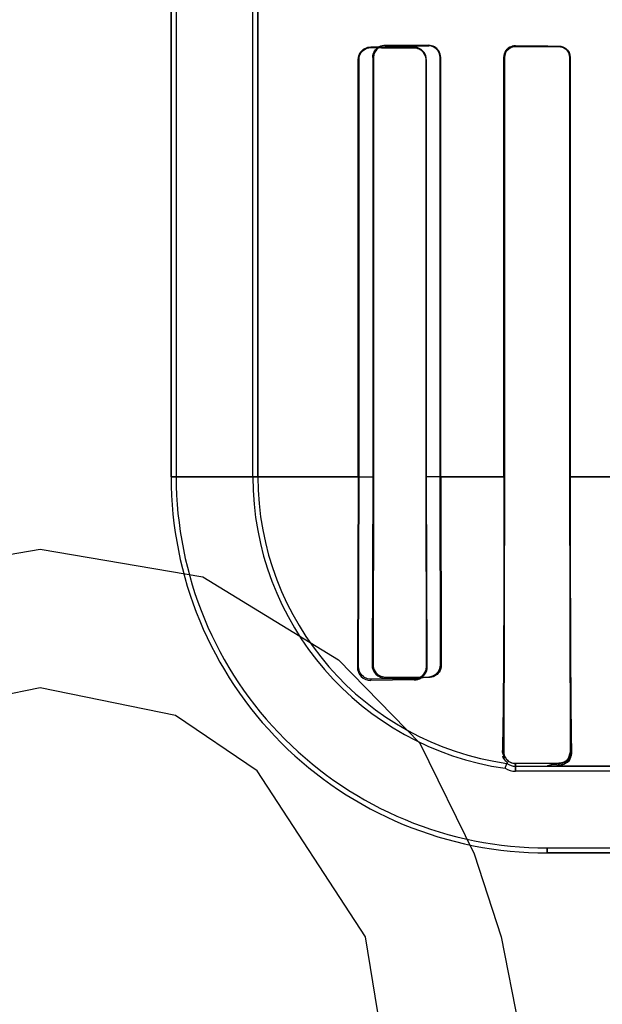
# Model space of a CAD drawing. Header units: millimetres. Extents: x 0 to 297, y 0 to 210.
# Tile 152 of 256: x 58.005 to 58.125, y 156.825 to 157.029. Entities that reach past the tile are written whole.
import ezdxf

# ---------------------------------------------------------------- set-up
doc = ezdxf.new("R2010")
doc.units = ezdxf.units.MM
doc.header["$LTSCALE"] = 16.335
doc.layers.get('0').update_dxf_attribs({"linetype": 'CONTINUOUS'})
for name, color, linetype in [('AXES_REF', 7, 'CONTINUOUS'), ('INTFCLR_1', 7, 'CONTINUOUS'), ('INTFCLR_72935', 7, 'CONTINUOUS')]:
    doc.layers.add(name, color=color, linetype=linetype)

msp = doc.modelspace()

# ---------------------------------------------------------------- linework, layer by layer
at = {"color": 7, "linetype": 'Continuous'}
for p, q in [((57.9750431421, 156.913233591), (58.0087931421, 156.9189782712)), ((58.0087931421, 156.9189782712), (58.0425431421, 156.913233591)), ((58.0425431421, 156.913233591), (58.0706682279, 156.8959995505)), ((58.0706682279, 156.8959995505), (58.0875432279, 156.87876551)), ((58.0087931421, 156.8902548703), (57.980668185, 156.8845101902)), ((58.0369182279, 156.8845101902), (58.0087931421, 156.8902548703)), ((58.0537932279, 156.8730208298), (58.0369182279, 156.8845101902)), ((58.0875432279, 156.87876551), (58.098793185, 156.8557867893)), ((58.0762931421, 156.8385527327), (58.0537932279, 156.8730208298)), ((58.098793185, 156.8557867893), (58.1044182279, 156.8385527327)), ((58.081918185, 156.8040846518), (58.0762931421, 156.8385527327)), ((58.1044182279, 156.8385527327), (58.1100431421, 156.8098293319))]:
    msp.add_line(p, q, dxfattribs=at)
for radius in [5.8174969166, 5.817, 5.7797484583]:
    msp.add_circle((57.454730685, 154.8339782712), radius, dxfattribs=at)
msp.add_arc((57.454730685, 154.8339782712), 5.76, 278.2771290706, 261.7228709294, dxfattribs=at)
at = {"layer": 'AXES_REF', "color": 9, "linetype": 'Continuous'}
for radius in [5.3067073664, 3.5571461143]:
    msp.add_circle((57.454730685, 154.8339782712), radius, dxfattribs=at)
at = {"layer": 'AXES_REF', "color": 7, "linetype": 'Continuous'}
msp.add_arc((57.454730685, 154.8339782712), 5.892, 143.2753836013, 36.7246163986, dxfattribs=at)
at = {"layer": 'INTFCLR_1', "color": 6, "linetype": 'Continuous'}
for p, q in [((58.03596722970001, 158.5359697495), (58.03596722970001, 156.9339697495)), ((58.0370251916, 158.5359798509), (58.0370251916, 156.9339697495)), ((58.0529092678, 156.9339697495), (58.0529092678, 157.0345241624)), ((58.0539672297, 157.0345241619), (58.0539672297, 156.9339697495)), ((58.0747902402, 156.9339697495), (58.0747902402, 157.0205515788)), ((58.07494231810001, 156.9339697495), (58.07494231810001, 157.0205515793)), ((58.0887724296, 157.0205515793), (58.0887724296, 156.9339697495)), ((58.0888969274, 157.0205515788), (58.0888969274, 156.9339697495)), ((58.104996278, 156.9339697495), (58.104996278, 157.0209697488)), ((58.105105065, 156.9339697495), (58.105105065, 157.0209697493)), ((58.1186346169, 157.0209697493), (58.1186346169, 156.9339697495)), ((58.11873300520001, 157.0209697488), (58.11873300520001, 156.9339697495)), ((58.0747902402, 156.9339697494), (58.0746039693, 156.8945515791)), ((58.0748570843, 156.8945515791), (58.07494231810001, 156.9339697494)), ((58.0887724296, 156.9339697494), (58.08884388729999, 156.8945515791)), ((58.0888969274, 156.9339697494), (58.0890210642, 156.8945515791)), ((58.1049517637, 156.8769697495), (58.105105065, 156.9339697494)), ((58.1186346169, 156.9339697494), (58.1187722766, 156.8769697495)), ((58.0863984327, 156.892079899), (58.07739843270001, 156.8920166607)), ((58.0863984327, 156.8918781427), (58.07739843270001, 156.891759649)), ((58.1052291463, 156.8735402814), (58.1056208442, 156.8745531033)), ((58.1163984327, 156.8745677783), (58.1073984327, 156.8745186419)), ((58.1073984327, 156.8739697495), (58.1139672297, 156.8739697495)), ((58.2574528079, 156.8729117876), (58.1073984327, 156.8729117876)), ((58.1139672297, 156.8570277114), (58.6198296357, 156.8570277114))]:
    msp.add_line(p, q, dxfattribs=at)
at = {"layer": 'INTFCLR_1', "color": 9, "linetype": 'Continuous'}
for p, q in [((58.1073984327, 157.023359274), (58.1073984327, 157.0232528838)), ((58.1163984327, 157.0232148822), (58.1163984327, 157.0233150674)), ((58.07739843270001, 157.0231368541), (58.07739843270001, 157.0229919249)), ((58.0863984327, 157.0229386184), (58.0863984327, 157.0230673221)), ((58.07494231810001, 157.0205515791), (58.0747902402, 157.0205515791)), ((58.0888969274, 157.0205515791), (58.0887724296, 157.0205515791)), ((58.105105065, 157.0209697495), (58.104996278, 157.0209697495)), ((58.11873300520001, 157.0209697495), (58.1186346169, 157.0209697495)), ((58.0749434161, 156.9339684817), (58.03596722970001, 156.9339684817)), ((58.1051054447, 156.9339684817), (58.0887723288, 156.9339684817)), ((58.1352229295, 156.9339684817), (58.1186352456, 156.9339684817)), ((58.0746039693, 156.8945515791), (58.0748570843, 156.8945515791)), ((58.08884388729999, 156.8945515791), (58.0890210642, 156.8945515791)), ((58.07739843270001, 156.8920166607), (58.07739843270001, 156.891759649)), ((58.0863984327, 156.8918781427), (58.0863984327, 156.892079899)), ((58.1049517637, 156.8769697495), (58.10464590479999, 156.8769697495)), ((58.1187722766, 156.8769697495), (58.1190104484, 156.8769697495)), ((58.1073984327, 156.8745186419), (58.1073984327, 156.8729117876)), ((58.1163984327, 156.8741855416), (58.1163984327, 156.8745677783)), ((58.1139672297, 156.8739697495), (58.25745284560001, 156.8739697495)), ((58.1139672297, 156.8559697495), (58.1139672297, 156.8570277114)), ((58.1139677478, 156.8559697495), (58.6198291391, 156.8559697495))]:
    msp.add_line(p, q, dxfattribs=at)
at = {"layer": 'INTFCLR_1', "color": 7, "linetype": 'Continuous'}
for p, q in [((58.07666419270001, 157.0228837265), (58.07739843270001, 157.0229919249)), ((58.1187722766, 156.8769697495), (58.1183832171, 156.875648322)), ((58.1163984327, 156.8741855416), (58.1170062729, 156.874274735)), ((58.1170062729, 156.874274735), (58.1174077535, 156.8744211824)), ((58.1174077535, 156.8744211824), (58.1177719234, 156.8746224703))]:
    msp.add_line(p, q, dxfattribs=at)
for points in [[(58.1073984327, 157.023359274), (58.1073057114, 157.0233579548), (58.10721553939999, 157.0233532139), (58.1071280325, 157.0233453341), (58.10704360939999, 157.0233346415), (58.1069620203, 157.0233213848), (58.1068823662, 157.0233056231), (58.1068043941, 157.0232874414), (58.1067284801, 157.0232670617), (58.1066546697, 157.023244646)], [(58.1066674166, 157.0231361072), (58.1067424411, 157.0231596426), (58.1068191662, 157.0231808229), (58.1068975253, 157.0231995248), (58.1069774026, 157.0232156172), (58.1070587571, 157.023228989), (58.10714162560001, 157.0232395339), (58.10722595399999, 157.023247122), (58.1073115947, 157.0232516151), (58.1073984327, 157.0232528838)]]:
    msp.add_lwpolyline(points, dxfattribs=at)
at = {"layer": 'INTFCLR_1', "color": 6, "linetype": 'Continuous'}
for centre, radius, start, end in [((58.1139672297, 156.9339697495), 0.078, 180.0000000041, 270.0000000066), ((58.1139672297, 156.9339697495), 0.0769420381, 179.9999997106, 270.0000003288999), ((58.1139672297, 156.9339697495), 0.06105796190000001, 179.9999996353, 261.772076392), ((58.1139672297, 156.9339697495), 0.06, 179.9999999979, 262.003857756), ((58.0773497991, 156.8945053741), 0.0027461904, 179.0359554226, 271.014743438), ((58.1073984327, 156.8769697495), 0.003, 233.6632837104, 270.0000000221), ((58.1073984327, 156.8769697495), 0.0040579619, 237.6848765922, 269.9999976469)]:
    msp.add_arc(centre, radius, start, end, dxfattribs=at)
for centre, major_axis, start_param, end_param in [((58.3668984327, 157.0239697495), (0.312931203, 0), -2.5485709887, -2.4989177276), ((58.3668984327, 157.0239697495), (0.330931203, 0), -2.4721230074, -2.4294368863), ((58.3668984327, 157.0235515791), (0.312931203, 0), -2.752156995, -2.682292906), ((58.3668984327, 157.0235515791), (0.330931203, 0), -2.6358278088, -2.5822577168)]:
    msp.add_ellipse(centre, major_axis=major_axis, ratio=0.0034906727, start_param=start_param, end_param=end_param, dxfattribs=at)
at = {"layer": 'INTFCLR_1', "color": 7, "linetype": 'Continuous'}
for points, knots in [([(58.1066546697, 157.023244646), (58.1061878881, 157.0230946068), (58.1053218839, 157.0224798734), (58.1049962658, 157.0214663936), (58.104996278, 157.0209697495)], [0, 0, 0, 0, 0.4967874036, 1, 1, 1, 1]), ([(58.104996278, 157.0209697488), (58.1049962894, 157.0214503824), (58.105364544, 157.0227033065), (58.1066606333, 157.0233500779), (58.1073984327, 157.0233592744)], [0, 0, 0, 0, 0.3944500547, 1, 1, 1, 1]), ([(58.105105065, 157.0209697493), (58.10510490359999, 157.021477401), (58.105508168, 157.0226857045), (58.1067396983, 157.0232418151), (58.1073984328, 157.0232528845)], [0, 0, 0, 0, 0.4351999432, 1, 1, 1, 1]), ([(58.07494231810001, 157.0205515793), (58.07494256, 157.0210567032), (58.0753333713, 157.0223391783), (58.0766573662, 157.0229871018), (58.07739843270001, 157.0229919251)], [0, 0, 0, 0, 0.4053294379, 1, 1, 1, 1]), ([(58.0890210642, 156.8945515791), (58.0890247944, 156.8940197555), (58.0886316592, 156.8926353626), (58.0872122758, 156.8918939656), (58.0863984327, 156.8918781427)], [0, 0, 0, 0, 0.3951726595, 1, 1, 1, 1]), ([(58.1190104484, 156.8769697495), (58.1189847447, 156.8764417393), (58.1186877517, 156.8750364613), (58.1172383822, 156.8742080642), (58.1163984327, 156.8741855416)], [0, 0, 0, 0, 0.3861790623, 1, 1, 1, 1]), ([(58.1187736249, 156.8769682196), (58.1187813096, 156.8764489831), (58.118372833, 156.8751947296), (58.1170958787, 156.8745685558), (58.116398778, 156.8745672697)], [0, 0, 0, 0, 0.4269117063, 1, 1, 1, 1])]:
    msp.add_open_spline(points, degree=3, knots=knots, dxfattribs=at)
at = {"layer": 'INTFCLR_1', "color": 6, "linetype": 'Continuous'}
for points, knots in [([(58.1163984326, 157.0233150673), (58.1169057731, 157.023312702), (58.1181297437, 157.0229095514), (58.11873300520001, 157.0216535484), (58.11873300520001, 157.0209697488)], [0, 0, 0, 0, 0.425931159, 1, 1, 1, 1]), ([(58.0747902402, 157.0205515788), (58.0747902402, 157.0210420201), (58.0751596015, 157.0223889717), (58.0765702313, 157.023143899), (58.07739843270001, 157.0231368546)], [0, 0, 0, 0, 0.3719204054, 1, 1, 1, 1]), ([(58.0888969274, 157.0205515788), (58.0888969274, 157.0210437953), (58.08852483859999, 157.0223458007), (58.0871789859, 157.0230618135), (58.0863984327, 157.0230673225)], [0, 0, 0, 0, 0.3867227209, 1, 1, 1, 1]), ([(58.0863984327, 157.0229386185), (58.0868626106, 157.0229360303), (58.0880964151, 157.0225789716), (58.0887724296, 157.0212958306), (58.0887724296, 157.0205515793)], [0, 0, 0, 0, 0.3841204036, 1, 1, 1, 1]), ([(58.1163984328, 157.0232148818), (58.1168671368, 157.0232129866), (58.11803599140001, 157.022845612), (58.1186346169, 157.0216407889), (58.1186346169, 157.0209697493)], [0, 0, 0, 0, 0.4112383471, 1, 1, 1, 1]), ([(58.104996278, 156.9339697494), (58.104996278, 156.9334403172), (58.1049961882, 156.9323811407), (58.1049957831, 156.9307915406), (58.1049951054, 156.9291999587), (58.1049941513, 156.9276053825), (58.1049929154, 156.9260069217), (58.1049913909, 156.9244037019), (58.1049895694, 156.922795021), (58.10498744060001, 156.921180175), (58.104984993, 156.9195587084), (58.1049822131, 156.9179301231), (58.1049790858, 156.9162942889), (58.104975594, 156.9146510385), (58.1049717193, 156.9130006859), (58.1049674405, 156.9113434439), (58.1049627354, 156.9096800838), (58.10495757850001, 156.9080113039), (58.1049519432, 156.9063384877), (58.1049457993, 156.9046629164), (58.1049391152, 156.9029865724), (58.10493185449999, 156.9013113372), (58.1049239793, 156.8996398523), (58.10491544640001, 156.8979748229), (58.10490621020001, 156.8963197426), (58.1048962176, 156.8946779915), (58.1048854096, 156.8930535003), (58.1048737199, 156.891450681), (58.1048610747, 156.8898746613), (58.10484738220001, 156.888330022), (58.1048325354, 156.8868225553), (58.1048164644, 156.8853624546), (58.1047940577, 156.8835586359), (58.1047643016, 156.8815403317), (58.1047183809, 156.8792174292), (58.1046777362, 156.8777418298), (58.10464590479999, 156.8769697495)], [0, 0, 0, 0, 0.0278636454, 0.0557437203, 0.0836595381, 0.1116274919, 0.1396651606, 0.1677854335, 0.1960038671, 0.2243289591, 0.2527737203, 0.281340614, 0.3100403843, 0.3388666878, 0.367823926, 0.3968975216, 0.4260864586, 0.4553657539, 0.4847246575, 0.5141260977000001, 0.5435504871, 0.5729501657, 0.6022933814, 0.6315205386, 0.6605806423, 0.6894004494, 0.7179263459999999, 0.7460783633, 0.7737579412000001, 0.8008738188, 0.8273748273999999, 0.8530986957, 0.8777225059, 0.9223159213, 0.9593314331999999, 1, 1, 1, 1]), ([(58.11873300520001, 156.9339697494), (58.11873300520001, 156.9334022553), (58.1187330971, 156.9322671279), (58.1187335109, 156.9305640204), (58.1187342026, 156.9288600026), (58.1187351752, 156.927154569), (58.1187364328, 156.9254474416), (58.1187379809, 156.9237381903), (58.1187398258, 156.9220267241), (58.1187419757, 156.9203127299), (58.1187444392, 156.9185963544), (58.118747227, 156.916877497), (58.1187503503, 156.9151566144), (58.1187538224, 156.9134338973), (58.11875765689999, 156.9117101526), (58.1187618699, 156.9099859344), (58.11876647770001, 156.9082624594), (58.1187714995, 156.9065407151), (58.1187769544, 156.9048223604), (58.1187828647, 156.9031089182), (58.118789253, 156.9014025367), (58.118796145, 156.8997053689), (58.1188035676, 156.8980200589), (58.1188115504, 156.8963494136), (58.118820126, 156.8946965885), (58.11882932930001, 156.8930651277), (58.1188391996, 156.8914588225), (58.11884977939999, 156.8898819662), (58.11886111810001, 156.8883389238), (58.1188732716, 156.8868345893), (58.1188863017, 156.8853741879), (58.118900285, 156.8839639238), (58.1189198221, 156.8821998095), (58.1189505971, 156.8798746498), (58.11898387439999, 156.878001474), (58.1190104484, 156.8769697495)], [0, 0, 0, 0, 0.0298673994, 0.0597421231, 0.0896351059, 0.1195504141, 0.1494996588, 0.1794818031, 0.2095088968, 0.2395747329, 0.2696899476, 0.2998423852, 0.3300388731, 0.3602607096, 0.3905097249, 0.4207603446, 0.4510071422, 0.4812170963, 0.5113766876, 0.5414451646, 0.5713966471, 0.6011847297, 0.6307683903, 0.6600959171, 0.6891123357, 0.7177582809, 0.7459615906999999, 0.7736542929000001, 0.8007505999, 0.8271746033, 0.8528304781, 0.8776150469, 0.9014009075, 0.9456819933, 1, 1, 1, 1]), ([(58.07739843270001, 156.8920166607), (58.0769516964, 156.8920132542), (58.0756395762, 156.8923324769), (58.0748528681, 156.8937119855), (58.0748570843, 156.8945515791)], [0, 0, 0, 0, 0.3472990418, 1, 1, 1, 1]), ([(58.08884388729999, 156.8945515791), (58.08884606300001, 156.8940203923), (58.0884351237, 156.8927307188), (58.0871189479, 156.892084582), (58.0863984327, 156.892079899)], [0, 0, 0, 0, 0.4243684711, 1, 1, 1, 1]), ([(58.1073984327, 156.8745186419), (58.1069474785, 156.8745160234), (58.105677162, 156.8748462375), (58.1049460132, 156.8761776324), (58.1049517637, 156.8769697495)], [0, 0, 0, 0, 0.3627720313, 1, 1, 1, 1]), ([(58.1163984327, 156.8741855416), (58.1156917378, 156.8741732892), (58.11543817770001, 156.8746591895), (58.11384835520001, 156.8739697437), (58.1139672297, 156.8739697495)], [0, 0, 0, 0, 0.8560276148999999, 1, 1, 1, 1])]:
    msp.add_open_spline(points, degree=3, knots=knots, dxfattribs=at)
at = {"layer": 'INTFCLR_1', "color": 7, "linetype": 'Continuous'}
for points in [[(58.105105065, 157.0209697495), (58.1051050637, 157.0214965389), (58.1051522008, 157.0222861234), (58.1056520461, 157.0224524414)], [(58.0881959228, 156.8926072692), (58.088583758, 156.8929759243), (58.08897495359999, 156.8934782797), (58.0889704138, 156.8940133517)], [(58.0863984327, 156.8918781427), (58.08689231, 156.8918836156), (58.087458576, 156.8919672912), (58.0878165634, 156.8923075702)], [(58.1183832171, 156.875648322), (58.1180940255, 156.8752059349), (58.11765254, 156.8746875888), (58.117124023, 156.8746847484)], [(58.1177719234, 156.8746224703), (58.1184407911, 156.8748778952), (58.1187687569, 156.8752556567), (58.118755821, 156.8757557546)]]:
    msp.add_open_spline(points, degree=3, dxfattribs=at)
at = {"layer": 'INTFCLR_1', "color": 6, "linetype": 'Continuous'}
msp.add_open_spline([(58.1056208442, 156.8745531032), (58.10618143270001, 156.8744743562), (58.1047435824, 156.8754554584), (58.1047669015, 156.8760210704)], degree=3, dxfattribs=at)
at = {"layer": 'INTFCLR_72935', "color": 6, "linetype": 'Continuous'}
for p, q in [((58.03596722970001, 156.9339697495), (58.03596722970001, 158.5359697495)), ((58.0370251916, 158.5359899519), (58.0370251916, 156.9339697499)), ((58.052909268, 156.9339697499), (58.052909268, 157.037355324)), ((58.0539672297, 156.9339697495), (58.0539672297, 157.0362811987)), ((58.0778166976, 157.0209697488), (58.0778166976, 156.9339697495)), ((58.077961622, 157.0209697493), (58.077961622, 156.9339697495)), ((58.0917565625, 156.9339697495), (58.0917565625, 157.0209697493)), ((58.0918772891, 156.9339697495), (58.0918772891, 157.0209697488)), ((58.104996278, 157.0209697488), (58.104996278, 156.9339697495)), ((58.10510506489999, 157.0209697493), (58.10510506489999, 156.9339697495)), ((58.118634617, 156.9339697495), (58.118634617, 157.0209697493)), ((58.1187330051, 156.9339697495), (58.1187330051, 157.0209697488)), ((58.0778166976, 156.9339697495), (58.0776563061, 156.8949697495)), ((58.077961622, 156.9339697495), (58.0778818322, 156.8949697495)), ((58.0918244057, 156.8949697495), (58.0917565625, 156.9339697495)), ((58.0918772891, 156.9339697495), (58.0919921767, 156.8949697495)), ((58.105105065, 156.9339697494), (58.1049517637, 156.8769697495)), ((58.1187722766, 156.8769697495), (58.1186346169, 156.9339697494)), ((58.08039843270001, 156.8924591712), (58.0893984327, 156.8925189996)), ((58.1052291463, 156.8735402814), (58.1056208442, 156.8745531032)), ((58.1073984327, 156.8745186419), (58.1163984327, 156.8745677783)), ((58.2602840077, 156.8729117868), (58.1073984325, 156.8729117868)), ((58.1073984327, 156.8739697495), (58.1139672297, 156.8739697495)), ((58.1139672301, 156.8570277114), (58.6198296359, 156.8570277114))]:
    msp.add_line(p, q, dxfattribs=at)
at = {"layer": 'INTFCLR_72935', "color": 7, "linetype": 'Continuous'}
for p, q in [((58.08039843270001, 157.0233915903), (58.0796636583, 157.0232821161)), ((58.1183855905, 156.8756519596), (58.1187722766, 156.8769697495)), ((58.1170064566, 156.8742747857), (58.1163984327, 156.8741855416)), ((58.1174077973, 156.8744212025), (58.1170064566, 156.8742747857)), ((58.117771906, 156.8746224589), (58.1174077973, 156.8744212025))]:
    msp.add_line(p, q, dxfattribs=at)
at = {"layer": 'INTFCLR_72935', "color": 9, "linetype": 'Continuous'}
for p, q in [((58.08039843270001, 157.0233915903), (58.08039843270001, 157.0235303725)), ((58.0893984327, 157.0234648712), (58.0893984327, 157.0233403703)), ((58.1073984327, 157.0232528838), (58.1073984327, 157.023359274)), ((58.1163984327, 157.0233150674), (58.1163984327, 157.0232148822)), ((58.0778166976, 157.0209697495), (58.077961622, 157.0209697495)), ((58.0917565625, 157.0209697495), (58.0918772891, 157.0209697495)), ((58.104996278, 157.0209697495), (58.105105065, 157.0209697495)), ((58.1186346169, 157.0209697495), (58.11873300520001, 157.0209697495)), ((58.03596722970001, 156.9339684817), (58.07796275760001, 156.9339684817)), ((58.0917564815, 156.9339684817), (58.10510523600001, 156.9339684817)), ((58.11863531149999, 156.9339684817), (58.1352232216, 156.9339684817)), ((58.0778818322, 156.8949697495), (58.0776563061, 156.8949697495)), ((58.0919921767, 156.8949697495), (58.0918244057, 156.8949697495)), ((58.08039843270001, 156.8922298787), (58.08039843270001, 156.8924591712)), ((58.0893984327, 156.8925189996), (58.0893984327, 156.8923306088)), ((58.10464590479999, 156.8769697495), (58.1049517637, 156.8769697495)), ((58.1190104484, 156.8769697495), (58.1187722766, 156.8769697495)), ((58.1073984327, 156.8729117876), (58.1073984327, 156.8745186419)), ((58.1163984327, 156.8745677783), (58.1163984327, 156.8741855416)), ((58.25745284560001, 156.8739697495), (58.1139672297, 156.8739697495)), ((58.1139672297, 156.8570277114), (58.1139672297, 156.8559697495)), ((58.61982911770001, 156.8559697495), (58.11396772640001, 156.8559697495))]:
    msp.add_line(p, q, dxfattribs=at)
at = {"layer": 'INTFCLR_72935', "color": 7, "linetype": 'Continuous'}
for points in [[(58.1066533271, 157.023244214), (58.106727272, 157.0232667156), (58.1068033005, 157.0232871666), (58.1068813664, 157.0233054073), (58.10696105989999, 157.0233212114), (58.1070426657, 157.0233345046), (58.1071271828, 157.0233452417), (58.1072148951, 157.0233531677), (58.1073053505, 157.0233579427), (58.1073984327, 157.023359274)], [(58.1073984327, 157.0232528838), (58.1073167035, 157.0232517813), (58.1072342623, 157.0232476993), (58.1071512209, 157.0232405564), (58.1070670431, 157.0232301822), (58.10698251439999, 157.0232165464), (58.10689970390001, 157.0232000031), (58.1068193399, 157.0231808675), (58.1067408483, 157.0231591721), (58.10666429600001, 157.0231350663)]]:
    msp.add_lwpolyline(points, dxfattribs=at)
at = {"layer": 'INTFCLR_72935', "color": 6, "linetype": 'Continuous'}
for centre, radius, start, end in [((58.1139672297, 156.9339697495), 0.078, 179.9999999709, 269.9999999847), ((58.1139672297, 156.9339697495), 0.0769420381, 179.9999997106, 270.0000003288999), ((58.1139672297, 156.9339697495), 0.06105796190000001, 179.9999996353, 261.772076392), ((58.1139672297, 156.9339697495), 0.06, 180.0000000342, 262.0038577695), ((58.0803614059, 156.8949348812), 0.0027052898, 179.2615079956, 270.7842307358), ((58.10835136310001, 154.7942123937), 2.098203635, 90.517555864, 90.76333500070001), ((58.1073984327, 156.8769697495), 0.003, 233.6632837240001, 269.9999999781), ((58.1073984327, 156.8769697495), 0.0040579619, 237.6848765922, 269.9999976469)]:
    msp.add_arc(centre, radius, start, end, dxfattribs=at)
for major_axis, ratio, start_param, end_param in [((0.312931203, 0), 0.0034906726, -2.7276365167, -2.66111961), ((0.330931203, 0), 0.0034906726, -2.6174210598, -2.5653995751), ((0.312931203, 0), 0.0034906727, -2.5485709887, -2.4989177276), ((0.330931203, 0), 0.0034906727, -2.4721230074, -2.4294368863)]:
    msp.add_ellipse((58.3668984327, 157.0239697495), major_axis=major_axis, ratio=ratio, start_param=start_param, end_param=end_param, dxfattribs=at)
for points, knots in [([(58.0778166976, 157.0209697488), (58.0778166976, 157.0214300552), (58.0781571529, 157.0227577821), (58.07955544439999, 157.0235370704), (58.08039843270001, 157.0235303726)], [0, 0, 0, 0, 0.3531794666, 1, 1, 1, 1]), ([(58.0918772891, 157.0209697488), (58.0918772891, 157.0214317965), (58.0915342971, 157.0227175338), (58.0901968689, 157.0234595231), (58.0893984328, 157.0234648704)], [0, 0, 0, 0, 0.3665585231, 1, 1, 1, 1]), ([(58.0917565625, 157.0209697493), (58.0917565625, 157.0214405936), (58.0913985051, 157.0226701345), (58.0901285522, 157.0233364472), (58.0893984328, 157.0233403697)], [0, 0, 0, 0, 0.3920519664, 1, 1, 1, 1]), ([(58.1163984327, 157.0233150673), (58.1169618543, 157.0233124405), (58.1181965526, 157.0228475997), (58.1187330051, 157.0215993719), (58.1187330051, 157.0209697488)], [0, 0, 0, 0, 0.4722579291, 1, 1, 1, 1]), ([(58.118634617, 157.0209697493), (58.118634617, 157.0214530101), (58.1182565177, 157.0226264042), (58.1170557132, 157.0232122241), (58.1163984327, 157.0232148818)], [0, 0, 0, 0, 0.423709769, 1, 1, 1, 1]), ([(58.104996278, 156.9339697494), (58.104996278, 156.9334403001), (58.1049961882, 156.9323810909), (58.104995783, 156.9307914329), (58.1049951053, 156.9291997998), (58.10499415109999, 156.9276051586), (58.10499291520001, 156.9260066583), (58.10499139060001, 156.9244033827), (58.104989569, 156.9227946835), (58.1049874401, 156.9211797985), (58.1049849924, 156.9195583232), (58.10498221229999, 156.9179296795), (58.10497908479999, 156.9162938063), (58.10497559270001, 156.9146504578), (58.1049717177, 156.9130000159), (58.1049674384, 156.9113426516), (58.1049627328, 156.909679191), (58.1049575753, 156.9080103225), (58.1049519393, 156.9063373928), (58.1049457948, 156.9046617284), (58.10493910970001, 156.9029852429), (58.1049318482, 156.9013099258), (58.1049239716, 156.8996382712), (58.1049154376, 156.8979731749), (58.1049061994, 156.8963178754), (58.10489620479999, 156.8946759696), (58.10488539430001, 156.8930512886), (58.1048737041, 156.8914486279), (58.1048610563, 156.8898724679), (58.1048473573, 156.8883273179), (58.10483250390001, 156.8868195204), (58.10481643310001, 156.8853598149), (58.104794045, 156.8835578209), (58.1047643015, 156.8815404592), (58.1047183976, 156.8792180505), (58.1046777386, 156.877741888), (58.10464590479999, 156.8769697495)], [0, 0, 0, 0, 0.0278645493, 0.055745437, 0.0836625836, 0.1116310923, 0.1396703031, 0.1677905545, 0.1960104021, 0.2243350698, 0.2527808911, 0.2813476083, 0.3100495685, 0.3388759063, 0.3678360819, 0.3969114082, 0.4261021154, 0.4553831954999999, 0.4847432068, 0.5141477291, 0.5435728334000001, 0.5729761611, 0.6023193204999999, 0.6315518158, 0.6606101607, 0.6894379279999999, 0.7179657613, 0.7461178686, 0.7737870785, 0.8009206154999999, 0.8274412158, 0.8531452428, 0.8777485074, 0.9222862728, 0.9593283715, 1, 1, 1, 1]), ([(58.11873300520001, 156.9339697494), (58.11873300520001, 156.9334022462), (58.1187330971, 156.9322671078), (58.1187335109, 156.9305639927), (58.1187342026, 156.9288599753), (58.1187351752, 156.9271545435), (58.1187364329, 156.9254474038), (58.1187379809, 156.9237381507), (58.1187398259, 156.9220266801), (58.1187419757, 156.9203126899), (58.1187444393, 156.918596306), (58.1187472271, 156.9168774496), (58.1187503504, 156.9151565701), (58.1187538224, 156.9134338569), (58.118757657, 156.9117101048), (58.11876187, 156.9099858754), (58.1187664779, 156.908262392), (58.1187714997, 156.9065406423), (58.1187769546, 156.9048222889), (58.1187828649, 156.9031088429), (58.1187892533, 156.9014024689), (58.1187961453, 156.8997052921), (58.1188035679, 156.8980199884), (58.1188115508, 156.8963493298), (58.1188201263, 156.894696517), (58.11882932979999, 156.89306505), (58.11883920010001, 156.8914587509), (58.11884978, 156.8898818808), (58.1188611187, 156.8883388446), (58.11887327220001, 156.8868345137), (58.1188863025, 156.8853740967), (58.1189002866, 156.883963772), (58.1189198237, 156.8821996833), (58.11895059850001, 156.879874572), (58.1189838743, 156.8780014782), (58.1190104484, 156.8769697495)], [0, 0, 0, 0, 0.0298678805, 0.0597427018, 0.0896355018, 0.1195508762, 0.149500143, 0.1794828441, 0.20950946, 0.2395754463, 0.2696907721, 0.2998433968, 0.3300395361, 0.3602613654, 0.3905105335, 0.4207613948, 0.4510083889, 0.4812183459, 0.5113780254, 0.5414463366, 0.5713981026, 0.6011856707, 0.6307700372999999, 0.6600970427, 0.6891139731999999, 0.7177592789, 0.745963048, 0.773655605, 0.8007523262, 0.8271757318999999, 0.8528316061, 0.8776175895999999, 0.9014052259, 0.9456817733, 1, 1, 1, 1]), ([(58.0778818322, 156.8949697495), (58.0778796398, 156.8945031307), (58.0782231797, 156.8931989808), (58.0795889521, 156.8924533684), (58.08039843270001, 156.8924591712)], [0, 0, 0, 0, 0.3656568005, 1, 1, 1, 1]), ([(58.0893984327, 156.8925189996), (58.08998333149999, 156.8925226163), (58.0912692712, 156.8930073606), (58.0918269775, 156.8943111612), (58.0918244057, 156.8949697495)], [0, 0, 0, 0, 0.4703726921, 1, 1, 1, 1]), ([(58.0919921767, 156.8949697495), (58.09199610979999, 156.8944519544), (58.0916129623, 156.8930884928), (58.09020982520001, 156.8923382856), (58.0893984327, 156.8923306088)], [0, 0, 0, 0, 0.3895538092, 1, 1, 1, 1]), ([(58.1049517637, 156.8769697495), (58.1049483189, 156.8764952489), (58.1052998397, 156.8752189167), (58.1066278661, 156.8745141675), (58.1073984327, 156.8745186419)], [0, 0, 0, 0, 0.3811066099, 1, 1, 1, 1]), ([(58.1163984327, 156.8741855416), (58.1156925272, 156.8741733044), (58.1154400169, 156.8746557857), (58.11384765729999, 156.8739697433), (58.1139672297, 156.8739697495)], [0, 0, 0, 0, 0.8551662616, 1, 1, 1, 1])]:
    msp.add_open_spline(points, degree=3, knots=knots, dxfattribs=at)
at = {"layer": 'INTFCLR_72935', "color": 7, "linetype": 'Continuous'}
for points, knots in [([(58.08039843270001, 157.0233915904), (58.079908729, 157.0233877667), (58.0786408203, 157.0230310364), (58.0779588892, 157.0217157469), (58.077961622, 157.0209697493)], [0, 0, 0, 0, 0.3963018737, 1, 1, 1, 1]), ([(58.1073984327, 157.0233592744), (58.1068725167, 157.0233533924), (58.105613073, 157.0229578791), (58.1049936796, 157.0216649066), (58.104996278, 157.0209697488)], [0, 0, 0, 0, 0.430713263, 1, 1, 1, 1]), ([(58.104996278, 157.0209697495), (58.1049962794, 157.0214622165), (58.1053182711, 157.0224746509), (58.10618308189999, 157.0230927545), (58.1066533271, 157.023244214)], [0, 0, 0, 0, 0.4992053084, 1, 1, 1, 1]), ([(58.1073984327, 157.0232528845), (58.10684873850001, 157.0232452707), (58.1056369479, 157.0228163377), (58.1051020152, 157.0215877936), (58.10510506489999, 157.0209697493)], [0, 0, 0, 0, 0.4707548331, 1, 1, 1, 1]), ([(58.1163982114, 156.8745678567), (58.1169487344, 156.8745684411), (58.1182030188, 156.875020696), (58.1187824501, 156.8763018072), (58.118772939, 156.876968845)], [0, 0, 0, 0, 0.4521273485, 1, 1, 1, 1]), ([(58.1163984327, 156.8741855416), (58.11685858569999, 156.87419774), (58.1182447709, 156.8745942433), (58.1189702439, 156.8760676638), (58.1190104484, 156.8769697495)], [0, 0, 0, 0, 0.3376484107, 1, 1, 1, 1])]:
    msp.add_open_spline(points, degree=3, knots=knots, dxfattribs=at)
for points in [[(58.10666429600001, 157.0231350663), (58.1061723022, 157.022970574), (58.1054448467, 157.0226868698), (58.10544485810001, 157.0221681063)], [(58.1190104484, 156.8769697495), (58.1190236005, 156.8764623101), (58.11889279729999, 156.8759718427), (58.118618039, 156.8754983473)], [(58.1163984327, 156.8745677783), (58.1168817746, 156.8745703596), (58.1175138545, 156.8746105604), (58.1177775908, 156.875015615)]]:
    msp.add_open_spline(points, degree=3, dxfattribs=at)
at = {"layer": 'INTFCLR_72935', "color": 6, "linetype": 'Continuous'}
msp.add_open_spline([(58.10464590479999, 156.8769697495), (58.1046265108, 156.8764993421), (58.10540208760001, 156.8755219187), (58.10493585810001, 156.875587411)], degree=3, dxfattribs=at)

doc.saveas('drawing.dxf')
